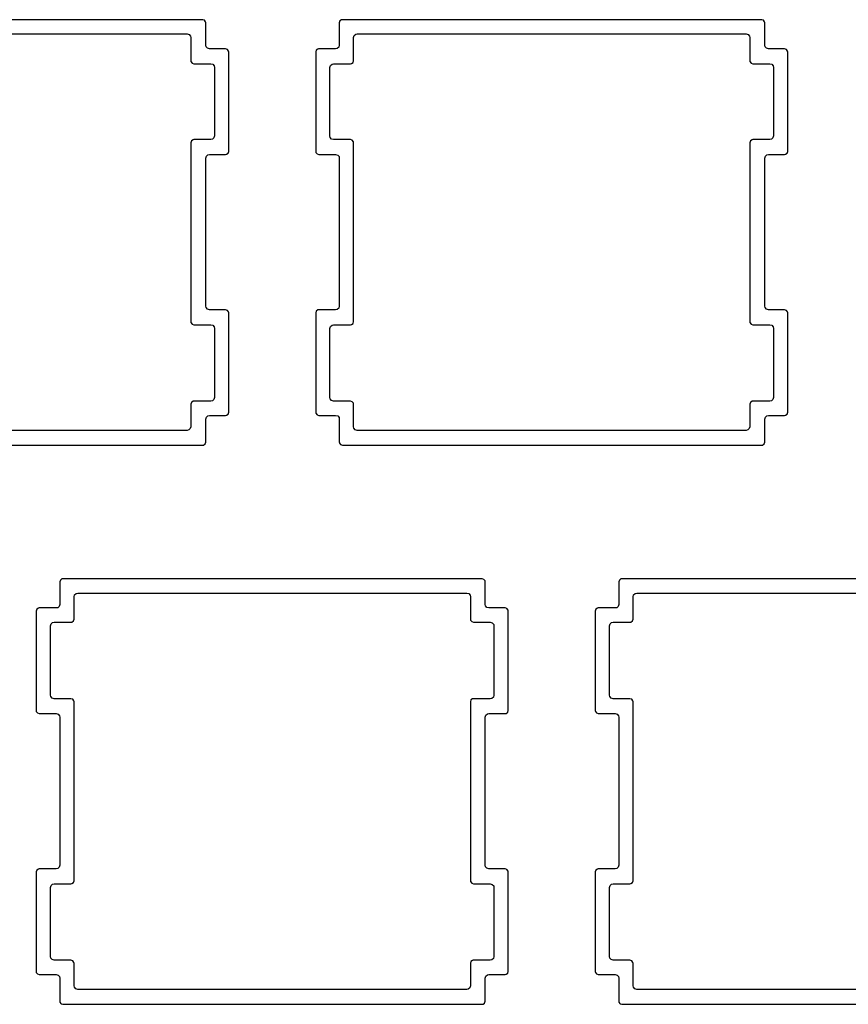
# Model space of a CAD drawing. Extents: x 1.3 to 14.4, y -4.9 to -1.
# Tile 13 of 25: x 7.6 to 8.7, y -4 to -2.7. Entities that reach past the tile are written whole.
import ezdxf

# ---------------------------------------------------------------- set-up
doc = ezdxf.new("R2010")
doc.units = 0
doc.header["$MEASUREMENT"] = 0
doc.layers.add('BLACK', color=7, linetype='CONTINUOUS')

msp = doc.modelspace()

# ---------------------------------------------------------------- linework, layer by layer
at = {"layer": 'BLACK', "linetype": 'CONTINUOUS'}
for p, q in [((7.8221, -2.6718), (7.2596, -2.6718)), ((7.8245, -2.6726), (7.8221, -2.6718)), ((7.8221, -2.6718), (7.8221, -2.6718)), ((7.826, -2.6747), (7.8245, -2.6726)), ((7.8245, -2.6726), (7.8245, -2.6726)), ((7.8262, -2.676), (7.826, -2.6747)), ((7.826, -2.6747), (7.826, -2.6747)), ((7.8262, -2.7061), (7.8262, -2.676)), ((8.0062, -2.6735), (8.0054, -2.676)), ((8.0054, -2.676), (8.0054, -2.7061)), ((8.0083, -2.672), (8.0062, -2.6735)), ((8.0062, -2.6735), (8.0062, -2.6735)), ((8.0093, -2.6719), (8.0083, -2.672)), ((8.0083, -2.672), (8.0083, -2.672)), ((8.0096, -2.6718), (8.0093, -2.6719)), ((8.5721, -2.6718), (8.0096, -2.6718)), ((8.5745, -2.6726), (8.5721, -2.6718)), ((8.5721, -2.6718), (8.5721, -2.6718)), ((8.576, -2.6747), (8.5745, -2.6726)), ((8.5745, -2.6726), (8.5745, -2.6726)), ((8.5762, -2.676), (8.576, -2.6747)), ((8.576, -2.6747), (8.576, -2.6747)), ((8.5762, -2.7061), (8.5762, -2.676)), ((7.2794, -2.691), (7.8014, -2.691)), ((7.8014, -2.691), (7.804, -2.6917)), ((7.804, -2.6917), (7.8058, -2.6938)), ((7.8058, -2.6938), (7.8062, -2.6959)), ((8.0245, -2.6959), (8.0253, -2.6932)), ((8.0253, -2.6932), (8.0274, -2.6914)), ((8.0274, -2.6914), (8.0294, -2.691)), ((8.0294, -2.691), (8.5514, -2.691)), ((8.5514, -2.691), (8.554, -2.6917)), ((8.554, -2.6917), (8.5558, -2.6938)), ((8.5558, -2.6938), (8.5562, -2.6959)), ((7.8062, -2.6959), (7.8062, -2.7268)), ((7.8267, -2.7081), (7.8262, -2.7061)), ((8.0054, -2.7061), (8.0046, -2.7088)), ((8.0245, -2.7268), (8.0245, -2.6959)), ((8.5562, -2.6959), (8.5562, -2.7268)), ((8.5767, -2.7081), (8.5762, -2.7061)), ((7.8285, -2.7102), (7.8267, -2.7081)), ((7.8311, -2.711), (7.8285, -2.7102)), ((7.8529, -2.711), (7.8311, -2.711)), ((7.8553, -2.7118), (7.8529, -2.711)), ((7.8529, -2.711), (7.8529, -2.711)), ((7.8568, -2.7139), (7.8553, -2.7118)), ((7.8553, -2.7118), (7.8553, -2.7118)), ((7.857, -2.7151), (7.8568, -2.7139)), ((7.857, -2.8485), (7.857, -2.7151)), ((7.857, -2.7151), (7.857, -2.7151)), ((7.9745, -2.7127), (7.9737, -2.7151)), ((7.9737, -2.7151), (7.9737, -2.8485)), ((7.9766, -2.7112), (7.9745, -2.7127)), ((7.9745, -2.7127), (7.9745, -2.7127)), ((7.9777, -2.711), (7.9766, -2.7112)), ((7.9766, -2.7112), (7.9766, -2.7112)), ((7.9779, -2.711), (7.9777, -2.711)), ((8.0005, -2.711), (7.9779, -2.711)), ((8.0026, -2.7106), (8.0005, -2.711)), ((8.0046, -2.7088), (8.0026, -2.7106)), ((8.5785, -2.7102), (8.5767, -2.7081)), ((8.5811, -2.711), (8.5785, -2.7102)), ((8.6029, -2.711), (8.5811, -2.711)), ((8.6053, -2.7118), (8.6029, -2.711)), ((8.6029, -2.711), (8.6029, -2.711)), ((8.6068, -2.7139), (8.6053, -2.7118)), ((8.6053, -2.7118), (8.6053, -2.7118)), ((8.607, -2.7151), (8.6068, -2.7139)), ((8.607, -2.8485), (8.607, -2.7151)), ((8.607, -2.7151), (8.607, -2.7151)), ((7.8062, -2.7268), (7.8064, -2.7281)), ((7.8064, -2.7281), (7.8064, -2.7281)), ((7.8064, -2.7281), (7.8064, -2.7281)), ((7.8064, -2.7281), (7.8064, -2.7281)), ((7.8064, -2.7281), (7.8079, -2.7301)), ((7.8079, -2.7301), (7.808, -2.7302)), ((7.808, -2.7302), (7.8104, -2.731)), ((7.8104, -2.731), (7.833, -2.731)), ((7.833, -2.731), (7.8357, -2.7317)), ((7.8357, -2.7317), (7.8375, -2.7338)), ((7.8375, -2.7338), (7.8379, -2.7359)), ((7.9929, -2.7359), (7.9937, -2.7332)), ((7.9937, -2.7332), (7.9957, -2.7314)), ((7.9957, -2.7314), (7.9978, -2.731)), ((7.9978, -2.731), (8.0204, -2.731)), ((8.0204, -2.731), (8.0217, -2.7308)), ((8.0204, -2.731), (8.0204, -2.731)), ((8.0217, -2.7308), (8.0238, -2.7293)), ((8.0238, -2.7293), (8.0245, -2.7268)), ((8.5562, -2.7268), (8.5564, -2.7281)), ((8.5564, -2.7281), (8.5564, -2.7281)), ((8.5564, -2.7281), (8.5564, -2.7281)), ((8.5564, -2.7281), (8.5564, -2.7281)), ((8.5564, -2.7281), (8.5579, -2.7301)), ((8.5579, -2.7301), (8.558, -2.7302)), ((8.558, -2.7302), (8.5604, -2.731)), ((8.5604, -2.731), (8.583, -2.731)), ((8.583, -2.731), (8.5857, -2.7317)), ((8.5857, -2.7317), (8.5875, -2.7338)), ((8.5875, -2.7338), (8.5879, -2.7359)), ((7.8379, -2.7359), (7.8379, -2.8278)), ((7.9929, -2.8278), (7.9929, -2.7359)), ((8.5879, -2.7359), (8.5879, -2.8278)), ((7.807, -2.8344), (7.8062, -2.8368)), ((7.8062, -2.8368), (7.8062, -3.0768)), ((7.8091, -2.8329), (7.807, -2.8344)), ((7.807, -2.8344), (7.807, -2.8344)), ((7.8102, -2.8327), (7.8091, -2.8329)), ((7.8091, -2.8329), (7.8091, -2.8329)), ((7.8104, -2.8327), (7.8102, -2.8327)), ((7.833, -2.8327), (7.8104, -2.8327)), ((7.8351, -2.8322), (7.833, -2.8327)), ((7.8371, -2.8304), (7.8351, -2.8322)), ((7.8379, -2.8278), (7.8371, -2.8304)), ((7.9933, -2.8298), (7.9929, -2.8278)), ((7.9951, -2.8319), (7.9933, -2.8298)), ((7.9978, -2.8327), (7.9951, -2.8319)), ((8.0204, -2.8327), (7.9978, -2.8327)), ((8.0228, -2.8335), (8.0204, -2.8327)), ((8.0204, -2.8327), (8.0204, -2.8327)), ((8.0243, -2.8355), (8.0228, -2.8335)), ((8.0228, -2.8335), (8.0228, -2.8335)), ((8.0245, -2.8368), (8.0243, -2.8355)), ((8.0245, -3.0768), (8.0245, -2.8368)), ((8.557, -2.8344), (8.5562, -2.8368)), ((8.5562, -2.8368), (8.5562, -3.0768)), ((8.5591, -2.8329), (8.557, -2.8344)), ((8.557, -2.8344), (8.557, -2.8344)), ((8.5602, -2.8327), (8.5591, -2.8329)), ((8.5591, -2.8329), (8.5591, -2.8329)), ((8.5604, -2.8327), (8.5602, -2.8327)), ((8.583, -2.8327), (8.5604, -2.8327)), ((8.5851, -2.8322), (8.583, -2.8327)), ((8.5871, -2.8304), (8.5851, -2.8322)), ((8.5879, -2.8278), (8.5871, -2.8304)), ((7.8291, -2.8531), (7.8311, -2.8526)), ((7.8311, -2.8526), (7.8529, -2.8526)), ((7.8529, -2.8526), (7.8542, -2.8524)), ((7.8529, -2.8526), (7.8529, -2.8526)), ((7.8542, -2.8524), (7.8563, -2.8509)), ((7.8563, -2.8509), (7.857, -2.8485)), ((7.9737, -2.8485), (7.9739, -2.8498)), ((7.9739, -2.8498), (7.9739, -2.8498)), ((7.9739, -2.8498), (7.9739, -2.8498)), ((7.9739, -2.8498), (7.9755, -2.8518)), ((7.9755, -2.8518), (7.9779, -2.8526)), ((7.9779, -2.8526), (8.0005, -2.8526)), ((8.0005, -2.8526), (8.0032, -2.8534)), ((8.5791, -2.8531), (8.5811, -2.8526)), ((8.5811, -2.8526), (8.6029, -2.8526)), ((8.6029, -2.8526), (8.6042, -2.8524)), ((8.6029, -2.8526), (8.6029, -2.8526)), ((8.6042, -2.8524), (8.6063, -2.8509)), ((8.6063, -2.8509), (8.607, -2.8485)), ((7.8262, -2.8575), (7.827, -2.8549)), ((7.8262, -3.0561), (7.8262, -2.8575)), ((7.827, -2.8549), (7.8291, -2.8531)), ((8.0032, -2.8534), (8.005, -2.8555)), ((8.005, -2.8555), (8.0054, -2.8575)), ((8.0054, -2.8575), (8.0054, -3.0561)), ((8.5762, -2.8575), (8.577, -2.8549)), ((8.5762, -3.0561), (8.5762, -2.8575)), ((8.577, -2.8549), (8.5791, -2.8531)), ((7.8267, -3.0581), (7.8262, -3.0561)), ((7.8285, -3.0602), (7.8267, -3.0581)), ((7.8311, -3.061), (7.8285, -3.0602)), ((7.8529, -3.061), (7.8311, -3.061)), ((7.8553, -3.0618), (7.8529, -3.061)), ((7.8529, -3.061), (7.8529, -3.061)), ((7.8568, -3.0639), (7.8553, -3.0618)), ((7.8553, -3.0618), (7.8553, -3.0618)), ((7.857, -3.0651), (7.8568, -3.0639)), ((7.9745, -3.0627), (7.9737, -3.0651)), ((7.9766, -3.0612), (7.9745, -3.0627)), ((7.9745, -3.0627), (7.9745, -3.0627)), ((7.9777, -3.061), (7.9766, -3.0612)), ((7.9766, -3.0612), (7.9766, -3.0612)), ((7.9779, -3.061), (7.9777, -3.061)), ((8.0005, -3.061), (7.9779, -3.061)), ((8.0026, -3.0606), (8.0005, -3.061)), ((8.0046, -3.0588), (8.0026, -3.0606)), ((8.0054, -3.0561), (8.0046, -3.0588)), ((8.5767, -3.0581), (8.5762, -3.0561)), ((8.5785, -3.0602), (8.5767, -3.0581)), ((8.5811, -3.061), (8.5785, -3.0602)), ((8.6029, -3.061), (8.5811, -3.061)), ((8.6053, -3.0618), (8.6029, -3.061)), ((8.6029, -3.061), (8.6029, -3.061)), ((8.6068, -3.0639), (8.6053, -3.0618)), ((8.6053, -3.0618), (8.6053, -3.0618)), ((8.607, -3.0651), (8.6068, -3.0639)), ((7.8062, -3.0768), (7.8064, -3.0781)), ((7.857, -3.1985), (7.857, -3.0651)), ((7.9737, -3.0651), (7.9737, -3.1985)), ((8.0238, -3.0793), (8.0245, -3.0768)), ((8.5562, -3.0768), (8.5564, -3.0781)), ((8.607, -3.1985), (8.607, -3.0651)), ((7.8064, -3.0781), (7.8064, -3.0781)), ((7.8064, -3.0781), (7.8064, -3.0781)), ((7.8064, -3.0781), (7.808, -3.0802)), ((7.808, -3.0802), (7.8104, -3.081)), ((7.8104, -3.081), (7.833, -3.081)), ((7.833, -3.081), (7.8357, -3.0817)), ((7.8357, -3.0817), (7.8375, -3.0838)), ((7.8375, -3.0838), (7.8379, -3.0859)), ((7.8379, -3.0859), (7.8379, -3.1786)), ((7.9929, -3.0859), (7.9937, -3.0832)), ((7.9929, -3.1786), (7.9929, -3.0859)), ((7.9937, -3.0832), (7.9957, -3.0814)), ((7.9957, -3.0814), (7.9978, -3.081)), ((7.9978, -3.081), (8.0204, -3.081)), ((8.0204, -3.081), (8.0217, -3.0808)), ((8.0204, -3.081), (8.0204, -3.081)), ((8.0217, -3.0808), (8.0238, -3.0793)), ((8.5564, -3.0781), (8.5564, -3.0781)), ((8.5564, -3.0781), (8.5564, -3.0781)), ((8.5564, -3.0781), (8.558, -3.0802)), ((8.558, -3.0802), (8.5604, -3.081)), ((8.5604, -3.081), (8.583, -3.081)), ((8.583, -3.081), (8.5857, -3.0817)), ((8.5857, -3.0817), (8.5875, -3.0838)), ((8.5875, -3.0838), (8.5879, -3.0859)), ((8.5879, -3.0859), (8.5879, -3.1786)), ((7.8351, -3.1831), (7.833, -3.1835)), ((7.8371, -3.1813), (7.8351, -3.1831)), ((7.8379, -3.1786), (7.8371, -3.1813)), ((7.9933, -3.1806), (7.9929, -3.1786)), ((7.9951, -3.1827), (7.9933, -3.1806)), ((7.9978, -3.1835), (7.9951, -3.1827)), ((8.5851, -3.1831), (8.583, -3.1835)), ((8.5871, -3.1813), (8.5851, -3.1831)), ((8.5879, -3.1786), (8.5871, -3.1813)), ((7.807, -3.1852), (7.8062, -3.1876)), ((7.8062, -3.1876), (7.8062, -3.2178)), ((7.8091, -3.1837), (7.807, -3.1852)), ((7.807, -3.1852), (7.807, -3.1852)), ((7.8102, -3.1835), (7.8091, -3.1837)), ((7.8091, -3.1837), (7.8091, -3.1837)), ((7.8104, -3.1835), (7.8102, -3.1835)), ((7.833, -3.1835), (7.8104, -3.1835)), ((8.0204, -3.1835), (7.9978, -3.1835)), ((8.0228, -3.1843), (8.0204, -3.1835)), ((8.0204, -3.1835), (8.0204, -3.1835)), ((8.0243, -3.1864), (8.0228, -3.1843)), ((8.0228, -3.1843), (8.0228, -3.1843)), ((8.0245, -3.1876), (8.0243, -3.1864)), ((8.0243, -3.1864), (8.0243, -3.1864)), ((8.0245, -3.2178), (8.0245, -3.1876)), ((8.557, -3.1852), (8.5562, -3.1876)), ((8.5562, -3.1876), (8.5562, -3.2178)), ((8.5591, -3.1837), (8.557, -3.1852)), ((8.557, -3.1852), (8.557, -3.1852)), ((8.5602, -3.1835), (8.5591, -3.1837)), ((8.5591, -3.1837), (8.5591, -3.1837)), ((8.5604, -3.1835), (8.5602, -3.1835)), ((8.583, -3.1835), (8.5604, -3.1835)), ((7.8262, -3.2075), (7.827, -3.2049)), ((7.8262, -3.2385), (7.8262, -3.2075)), ((7.827, -3.2049), (7.8291, -3.2031)), ((7.8291, -3.2031), (7.8311, -3.2026)), ((7.8311, -3.2026), (7.8529, -3.2026)), ((7.8529, -3.2026), (7.8542, -3.2024)), ((7.8529, -3.2026), (7.8529, -3.2026)), ((7.8542, -3.2024), (7.8563, -3.2009)), ((7.8563, -3.2009), (7.857, -3.1985)), ((7.9737, -3.1985), (7.9739, -3.1998)), ((7.9739, -3.1998), (7.9739, -3.1998)), ((7.9739, -3.1998), (7.9739, -3.1998)), ((7.9739, -3.1998), (7.9755, -3.2018)), ((7.9755, -3.2018), (7.9779, -3.2026)), ((7.9779, -3.2026), (8.0005, -3.2026)), ((8.0005, -3.2026), (8.0032, -3.2034)), ((8.0032, -3.2034), (8.005, -3.2055)), ((8.005, -3.2055), (8.0054, -3.2075)), ((8.0054, -3.2075), (8.0054, -3.2385)), ((8.5762, -3.2075), (8.577, -3.2049)), ((8.5762, -3.2385), (8.5762, -3.2075)), ((8.577, -3.2049), (8.5791, -3.2031)), ((8.5791, -3.2031), (8.5811, -3.2026)), ((8.5811, -3.2026), (8.6029, -3.2026)), ((8.6029, -3.2026), (8.6042, -3.2024)), ((8.6029, -3.2026), (8.6029, -3.2026)), ((8.6042, -3.2024), (8.6063, -3.2009)), ((8.6063, -3.2009), (8.607, -3.1985)), ((7.8014, -3.2227), (7.2794, -3.2227)), ((7.8034, -3.2222), (7.8014, -3.2227)), ((7.8055, -3.2204), (7.8034, -3.2222)), ((7.8062, -3.2178), (7.8055, -3.2204)), ((8.025, -3.2198), (8.0245, -3.2178)), ((8.0268, -3.2219), (8.025, -3.2198)), ((8.0294, -3.2227), (8.0268, -3.2219)), ((8.5514, -3.2227), (8.0294, -3.2227)), ((8.5534, -3.2222), (8.5514, -3.2227)), ((8.5555, -3.2204), (8.5534, -3.2222)), ((8.5562, -3.2178), (8.5555, -3.2204)), ((7.2596, -3.2426), (7.8221, -3.2426)), ((7.8221, -3.2426), (7.8233, -3.2424)), ((7.8221, -3.2426), (7.8221, -3.2426)), ((7.8233, -3.2424), (7.8254, -3.2409)), ((7.8254, -3.2409), (7.8262, -3.2385)), ((8.0054, -3.2385), (8.0055, -3.2389)), ((8.0055, -3.2389), (8.0056, -3.2398)), ((8.0056, -3.2398), (8.0056, -3.2398)), ((8.0056, -3.2398), (8.0056, -3.2398)), ((8.0056, -3.2398), (8.0071, -3.2418)), ((8.0071, -3.2418), (8.0096, -3.2426)), ((8.0096, -3.2426), (8.0096, -3.2426)), ((8.0096, -3.2426), (8.5721, -3.2426)), ((8.5721, -3.2426), (8.5733, -3.2424)), ((8.5721, -3.2426), (8.5721, -3.2426)), ((8.5733, -3.2424), (8.5754, -3.2409)), ((8.5754, -3.2409), (8.5762, -3.2385)), ((7.6312, -3.4235), (7.6304, -3.426)), ((7.6304, -3.426), (7.6304, -3.4561)), ((7.6333, -3.422), (7.6312, -3.4235)), ((7.6312, -3.4235), (7.6312, -3.4235)), ((7.6343, -3.4219), (7.6333, -3.422)), ((7.6333, -3.422), (7.6333, -3.422)), ((7.6346, -3.4218), (7.6343, -3.4219)), ((8.1971, -3.4218), (7.6346, -3.4218)), ((8.1995, -3.4226), (8.1971, -3.4218)), ((8.1971, -3.4218), (8.1971, -3.4218)), ((8.201, -3.4247), (8.1995, -3.4226)), ((8.1995, -3.4226), (8.1995, -3.4226)), ((8.2012, -3.426), (8.201, -3.4247)), ((8.201, -3.4247), (8.201, -3.4247)), ((8.2012, -3.4561), (8.2012, -3.426)), ((8.3812, -3.4235), (8.3804, -3.426)), ((8.3804, -3.426), (8.3804, -3.4561)), ((8.3833, -3.422), (8.3812, -3.4235)), ((8.3812, -3.4235), (8.3812, -3.4235)), ((8.3843, -3.4219), (8.3833, -3.422)), ((8.3833, -3.422), (8.3833, -3.422)), ((8.3846, -3.4218), (8.3843, -3.4219)), ((8.9471, -3.4218), (8.3846, -3.4218)), ((7.6495, -3.4459), (7.6503, -3.4432)), ((7.6495, -3.476), (7.6495, -3.4459)), ((7.6503, -3.4432), (7.6524, -3.4414)), ((7.6524, -3.4414), (7.6544, -3.441)), ((7.6544, -3.441), (8.1764, -3.441)), ((8.1764, -3.441), (8.179, -3.4417)), ((8.179, -3.4417), (8.1808, -3.4438)), ((8.1808, -3.4438), (8.1812, -3.4459)), ((8.1812, -3.4459), (8.1812, -3.476)), ((8.3995, -3.4459), (8.4003, -3.4432)), ((8.3995, -3.476), (8.3995, -3.4459)), ((8.4003, -3.4432), (8.4024, -3.4414)), ((8.4024, -3.4414), (8.4044, -3.441)), ((8.4044, -3.441), (8.9264, -3.441)), ((7.6296, -3.4588), (7.6276, -3.4606)), ((7.6304, -3.4561), (7.6296, -3.4588)), ((8.2017, -3.4581), (8.2012, -3.4561)), ((8.2035, -3.4602), (8.2017, -3.4581)), ((8.2061, -3.461), (8.2035, -3.4602)), ((8.3796, -3.4588), (8.3776, -3.4606)), ((8.3804, -3.4561), (8.3796, -3.4588)), ((7.5995, -3.4627), (7.5987, -3.4651)), ((7.5987, -3.4651), (7.5987, -3.5985)), ((7.6016, -3.4612), (7.5995, -3.4627)), ((7.5995, -3.4627), (7.5995, -3.4627)), ((7.6027, -3.461), (7.6016, -3.4612)), ((7.6016, -3.4612), (7.6016, -3.4612)), ((7.6029, -3.461), (7.6027, -3.461)), ((7.6255, -3.461), (7.6029, -3.461)), ((7.6276, -3.4606), (7.6255, -3.461)), ((8.2279, -3.461), (8.2061, -3.461)), ((8.2303, -3.4618), (8.2279, -3.461)), ((8.2279, -3.461), (8.2279, -3.461)), ((8.2318, -3.4639), (8.2303, -3.4618)), ((8.2303, -3.4618), (8.2303, -3.4618)), ((8.232, -3.4651), (8.2318, -3.4639)), ((8.232, -3.5985), (8.232, -3.4651)), ((8.232, -3.4651), (8.232, -3.4651)), ((8.3495, -3.4627), (8.3487, -3.4651)), ((8.3487, -3.4651), (8.3487, -3.5985)), ((8.3516, -3.4612), (8.3495, -3.4627)), ((8.3495, -3.4627), (8.3495, -3.4627)), ((8.3527, -3.461), (8.3516, -3.4612)), ((8.3516, -3.4612), (8.3516, -3.4612)), ((8.3529, -3.461), (8.3527, -3.461)), ((8.3755, -3.461), (8.3529, -3.461)), ((8.3776, -3.4606), (8.3755, -3.461)), ((7.6179, -3.485), (7.6187, -3.4824)), ((7.6179, -3.5778), (7.6179, -3.485)), ((7.6187, -3.4824), (7.6207, -3.4806)), ((7.6207, -3.4806), (7.6228, -3.4801)), ((7.6228, -3.4801), (7.6454, -3.4801)), ((7.6454, -3.4801), (7.6467, -3.4799)), ((7.6454, -3.4801), (7.6454, -3.4801)), ((7.6467, -3.4799), (7.6488, -3.4784)), ((7.6488, -3.4784), (7.6495, -3.476)), ((8.1812, -3.476), (8.1814, -3.4773)), ((8.1814, -3.4773), (8.1814, -3.4773)), ((8.1814, -3.4773), (8.1814, -3.4773)), ((8.1814, -3.4773), (8.183, -3.4793)), ((8.183, -3.4793), (8.1854, -3.4801)), ((8.1854, -3.4801), (8.208, -3.4801)), ((8.208, -3.4801), (8.2107, -3.4809)), ((8.2107, -3.4809), (8.2125, -3.483)), ((8.2125, -3.483), (8.2129, -3.485)), ((8.2129, -3.485), (8.2129, -3.5778)), ((8.3679, -3.485), (8.3687, -3.4824)), ((8.3679, -3.5778), (8.3679, -3.485)), ((8.3687, -3.4824), (8.3707, -3.4806)), ((8.3707, -3.4806), (8.3728, -3.4801)), ((8.3728, -3.4801), (8.3954, -3.4801)), ((8.3954, -3.4801), (8.3967, -3.4799)), ((8.3954, -3.4801), (8.3954, -3.4801)), ((8.3967, -3.4799), (8.3988, -3.4784)), ((8.3988, -3.4784), (8.3995, -3.476)), ((7.6183, -3.5798), (7.6179, -3.5778)), ((8.2129, -3.5778), (8.2121, -3.5804)), ((8.3683, -3.5798), (8.3679, -3.5778)), ((7.6201, -3.5819), (7.6183, -3.5798)), ((7.6228, -3.5827), (7.6201, -3.5819)), ((7.6454, -3.5827), (7.6228, -3.5827)), ((7.6478, -3.5835), (7.6454, -3.5827)), ((7.6454, -3.5827), (7.6454, -3.5827)), ((7.6493, -3.5855), (7.6478, -3.5835)), ((7.6478, -3.5835), (7.6478, -3.5835)), ((7.6495, -3.5868), (7.6493, -3.5855)), ((7.6495, -3.8268), (7.6495, -3.5868)), ((8.182, -3.5844), (8.1812, -3.5868)), ((8.1812, -3.5868), (8.1812, -3.8268)), ((8.1841, -3.5829), (8.182, -3.5844)), ((8.182, -3.5844), (8.182, -3.5844)), ((8.1852, -3.5827), (8.1841, -3.5829)), ((8.1841, -3.5829), (8.1841, -3.5829)), ((8.1854, -3.5827), (8.1852, -3.5827)), ((8.208, -3.5827), (8.1854, -3.5827)), ((8.2101, -3.5822), (8.208, -3.5827)), ((8.2121, -3.5804), (8.2101, -3.5822)), ((8.3701, -3.5819), (8.3683, -3.5798)), ((8.3728, -3.5827), (8.3701, -3.5819)), ((8.3954, -3.5827), (8.3728, -3.5827)), ((8.3978, -3.5835), (8.3954, -3.5827)), ((8.3954, -3.5827), (8.3954, -3.5827)), ((8.3993, -3.5855), (8.3978, -3.5835)), ((8.3978, -3.5835), (8.3978, -3.5835)), ((8.3995, -3.5868), (8.3993, -3.5855)), ((8.3995, -3.8268), (8.3995, -3.5868)), ((7.5987, -3.5985), (7.5989, -3.5998)), ((7.5989, -3.5998), (7.5989, -3.5998)), ((7.5989, -3.5998), (7.5989, -3.5998)), ((7.5989, -3.5998), (7.6005, -3.6018)), ((7.6005, -3.6018), (7.6029, -3.6026)), ((7.6029, -3.6026), (7.6255, -3.6026)), ((7.6255, -3.6026), (7.6282, -3.6034)), ((7.6282, -3.6034), (7.63, -3.6055)), ((7.63, -3.6055), (7.6304, -3.6075)), ((8.2012, -3.6075), (8.202, -3.6049)), ((8.202, -3.6049), (8.2041, -3.6031)), ((8.2041, -3.6031), (8.2061, -3.6026)), ((8.2061, -3.6026), (8.2279, -3.6026)), ((8.2279, -3.6026), (8.2292, -3.6024)), ((8.2279, -3.6026), (8.2279, -3.6026)), ((8.2292, -3.6024), (8.2313, -3.6009)), ((8.2313, -3.6009), (8.232, -3.5985)), ((8.3487, -3.5985), (8.3489, -3.5998)), ((8.3489, -3.5998), (8.3489, -3.5998)), ((8.3489, -3.5998), (8.3489, -3.5998)), ((8.3489, -3.5998), (8.3505, -3.6018)), ((8.3505, -3.6018), (8.3529, -3.6026)), ((8.3529, -3.6026), (8.3755, -3.6026)), ((8.3755, -3.6026), (8.3782, -3.6034)), ((8.3782, -3.6034), (8.38, -3.6055)), ((8.38, -3.6055), (8.3804, -3.6075)), ((7.6304, -3.6075), (7.6304, -3.8061)), ((8.2012, -3.8061), (8.2012, -3.6075)), ((8.3804, -3.6075), (8.3804, -3.8061)), ((7.5995, -3.8127), (7.5987, -3.8151)), ((7.5987, -3.8151), (7.5987, -3.8151)), ((7.5987, -3.8151), (7.5987, -3.9485)), ((7.6016, -3.8112), (7.5995, -3.8127)), ((7.5995, -3.8127), (7.5995, -3.8127)), ((7.6027, -3.811), (7.6016, -3.8112)), ((7.6016, -3.8112), (7.6016, -3.8112)), ((7.6029, -3.811), (7.6027, -3.811)), ((7.6255, -3.811), (7.6029, -3.811)), ((7.6276, -3.8106), (7.6255, -3.811)), ((7.6296, -3.8088), (7.6276, -3.8106)), ((7.6304, -3.8061), (7.6296, -3.8088)), ((8.2017, -3.8081), (8.2012, -3.8061)), ((8.2035, -3.8102), (8.2017, -3.8081)), ((8.2061, -3.811), (8.2035, -3.8102)), ((8.2279, -3.811), (8.2061, -3.811)), ((8.2303, -3.8118), (8.2279, -3.811)), ((8.2279, -3.811), (8.2279, -3.811)), ((8.2318, -3.8139), (8.2303, -3.8118)), ((8.2303, -3.8118), (8.2303, -3.8118)), ((8.232, -3.8151), (8.2318, -3.8139)), ((8.232, -3.9485), (8.232, -3.8151)), ((8.3495, -3.8127), (8.3487, -3.8151)), ((8.3487, -3.8151), (8.3487, -3.8151)), ((8.3487, -3.8151), (8.3487, -3.9485)), ((8.3516, -3.8112), (8.3495, -3.8127)), ((8.3495, -3.8127), (8.3495, -3.8127)), ((8.3527, -3.811), (8.3516, -3.8112)), ((8.3516, -3.8112), (8.3516, -3.8112)), ((8.3529, -3.811), (8.3527, -3.811)), ((8.3755, -3.811), (8.3529, -3.811)), ((8.3776, -3.8106), (8.3755, -3.811)), ((8.3796, -3.8088), (8.3776, -3.8106)), ((8.3804, -3.8061), (8.3796, -3.8088)), ((7.6467, -3.8308), (7.6488, -3.8293)), ((7.6488, -3.8293), (7.6495, -3.8268)), ((8.1812, -3.8268), (8.1814, -3.8281)), ((8.1814, -3.8281), (8.1814, -3.8281)), ((8.1814, -3.8281), (8.1814, -3.8281)), ((8.1814, -3.8281), (8.183, -3.8302)), ((8.183, -3.8302), (8.1854, -3.831)), ((8.3967, -3.8308), (8.3988, -3.8293)), ((8.3988, -3.8293), (8.3995, -3.8268)), ((7.6179, -3.8359), (7.6187, -3.8332)), ((7.6179, -3.9286), (7.6179, -3.8359)), ((7.6187, -3.8332), (7.6207, -3.8314)), ((7.6207, -3.8314), (7.6228, -3.831)), ((7.6228, -3.831), (7.6454, -3.831)), ((7.6454, -3.831), (7.6467, -3.8308)), ((7.6454, -3.831), (7.6454, -3.831)), ((8.1854, -3.831), (8.208, -3.831)), ((8.208, -3.831), (8.2107, -3.8317)), ((8.2107, -3.8317), (8.2125, -3.8338)), ((8.2125, -3.8338), (8.2129, -3.8359)), ((8.2129, -3.8359), (8.2129, -3.9286)), ((8.3679, -3.8359), (8.3687, -3.8332)), ((8.3679, -3.9286), (8.3679, -3.8359)), ((8.3687, -3.8332), (8.3707, -3.8314)), ((8.3707, -3.8314), (8.3728, -3.831)), ((8.3728, -3.831), (8.3954, -3.831)), ((8.3954, -3.831), (8.3967, -3.8308)), ((8.3954, -3.831), (8.3954, -3.831)), ((7.6183, -3.9306), (7.6179, -3.9286)), ((7.6201, -3.9327), (7.6183, -3.9306)), ((7.6228, -3.9335), (7.6201, -3.9327)), ((7.6454, -3.9335), (7.6228, -3.9335)), ((7.6478, -3.9343), (7.6454, -3.9335)), ((7.6454, -3.9335), (7.6454, -3.9335)), ((7.6493, -3.9364), (7.6478, -3.9343)), ((7.6478, -3.9343), (7.6478, -3.9343)), ((8.182, -3.9352), (8.1812, -3.9376)), ((8.1841, -3.9337), (8.182, -3.9352)), ((8.182, -3.9352), (8.182, -3.9352)), ((8.1852, -3.9335), (8.1841, -3.9337)), ((8.1841, -3.9337), (8.1841, -3.9337)), ((8.1854, -3.9335), (8.1852, -3.9335)), ((8.208, -3.9335), (8.1854, -3.9335)), ((8.2101, -3.9331), (8.208, -3.9335)), ((8.2121, -3.9313), (8.2101, -3.9331)), ((8.2129, -3.9286), (8.2121, -3.9313)), ((8.3683, -3.9306), (8.3679, -3.9286)), ((8.3701, -3.9327), (8.3683, -3.9306)), ((8.3728, -3.9335), (8.3701, -3.9327)), ((8.3954, -3.9335), (8.3728, -3.9335)), ((8.3978, -3.9343), (8.3954, -3.9335)), ((8.3954, -3.9335), (8.3954, -3.9335)), ((8.3993, -3.9364), (8.3978, -3.9343)), ((8.3978, -3.9343), (8.3978, -3.9343)), ((7.5987, -3.9485), (7.5988, -3.949)), ((7.5988, -3.949), (7.5989, -3.9498)), ((7.6495, -3.9376), (7.6493, -3.9364)), ((7.6493, -3.9364), (7.6493, -3.9364)), ((7.6495, -3.9678), (7.6495, -3.9376)), ((8.1812, -3.9376), (8.1812, -3.9678)), ((8.2313, -3.9509), (8.232, -3.9485)), ((8.3487, -3.9485), (8.3488, -3.949)), ((8.3488, -3.949), (8.3489, -3.9498)), ((8.3995, -3.9376), (8.3993, -3.9364)), ((8.3993, -3.9364), (8.3993, -3.9364)), ((8.3995, -3.9678), (8.3995, -3.9376)), ((7.5989, -3.9498), (7.5989, -3.9498)), ((7.5989, -3.9498), (7.5989, -3.9498)), ((7.5989, -3.9498), (7.6005, -3.9518)), ((7.6005, -3.9518), (7.6029, -3.9526)), ((7.6029, -3.9526), (7.6255, -3.9526)), ((7.6255, -3.9526), (7.6282, -3.9534)), ((7.6282, -3.9534), (7.63, -3.9555)), ((7.63, -3.9555), (7.6304, -3.9575)), ((7.6304, -3.9575), (7.6304, -3.9885)), ((8.2012, -3.9575), (8.202, -3.9549)), ((8.2012, -3.9885), (8.2012, -3.9575)), ((8.202, -3.9549), (8.2041, -3.9531)), ((8.2041, -3.9531), (8.2061, -3.9526)), ((8.2061, -3.9526), (8.2279, -3.9526)), ((8.2279, -3.9526), (8.2292, -3.9524)), ((8.2279, -3.9526), (8.2279, -3.9526)), ((8.2292, -3.9524), (8.2313, -3.9509)), ((8.3489, -3.9498), (8.3489, -3.9498)), ((8.3489, -3.9498), (8.3489, -3.9498)), ((8.3489, -3.9498), (8.3505, -3.9518)), ((8.3505, -3.9518), (8.3529, -3.9526)), ((8.3529, -3.9526), (8.3755, -3.9526)), ((8.3755, -3.9526), (8.3782, -3.9534)), ((8.3782, -3.9534), (8.38, -3.9555)), ((8.38, -3.9555), (8.3804, -3.9575)), ((8.3804, -3.9575), (8.3804, -3.9885)), ((7.65, -3.9698), (7.6495, -3.9678)), ((7.6518, -3.9719), (7.65, -3.9698)), ((7.6544, -3.9727), (7.6518, -3.9719)), ((8.1764, -3.9727), (7.6544, -3.9727)), ((8.1784, -3.9722), (8.1764, -3.9727)), ((8.1805, -3.9704), (8.1784, -3.9722)), ((8.1812, -3.9678), (8.1805, -3.9704)), ((8.4, -3.9698), (8.3995, -3.9678)), ((8.4018, -3.9719), (8.4, -3.9698)), ((8.4044, -3.9727), (8.4018, -3.9719)), ((8.9264, -3.9727), (8.4044, -3.9727)), ((7.6304, -3.9885), (7.6306, -3.9898)), ((8.2004, -3.9909), (8.2012, -3.9885)), ((8.3804, -3.9885), (8.3806, -3.9898)), ((7.6306, -3.9898), (7.6306, -3.9898)), ((7.6306, -3.9898), (7.6306, -3.9898)), ((7.6306, -3.9898), (7.6306, -3.9898)), ((7.6306, -3.9898), (7.6318, -3.9914)), ((7.6318, -3.9914), (7.6321, -3.9918)), ((7.6321, -3.9918), (7.6346, -3.9926)), ((7.6346, -3.9926), (7.6346, -3.9926)), ((7.6346, -3.9926), (8.1971, -3.9926)), ((8.1971, -3.9926), (8.1983, -3.9924)), ((8.1971, -3.9926), (8.1971, -3.9926)), ((8.1983, -3.9924), (8.2004, -3.9909)), ((8.3806, -3.9898), (8.3806, -3.9898)), ((8.3806, -3.9898), (8.3806, -3.9898)), ((8.3806, -3.9898), (8.3806, -3.9898)), ((8.3806, -3.9898), (8.3818, -3.9914)), ((8.3818, -3.9914), (8.3821, -3.9918)), ((8.3821, -3.9918), (8.3846, -3.9926)), ((8.3846, -3.9926), (8.3846, -3.9926)), ((8.3846, -3.9926), (8.9471, -3.9926))]:
    msp.add_line(p, q, dxfattribs=at)

doc.saveas('drawing.dxf')
